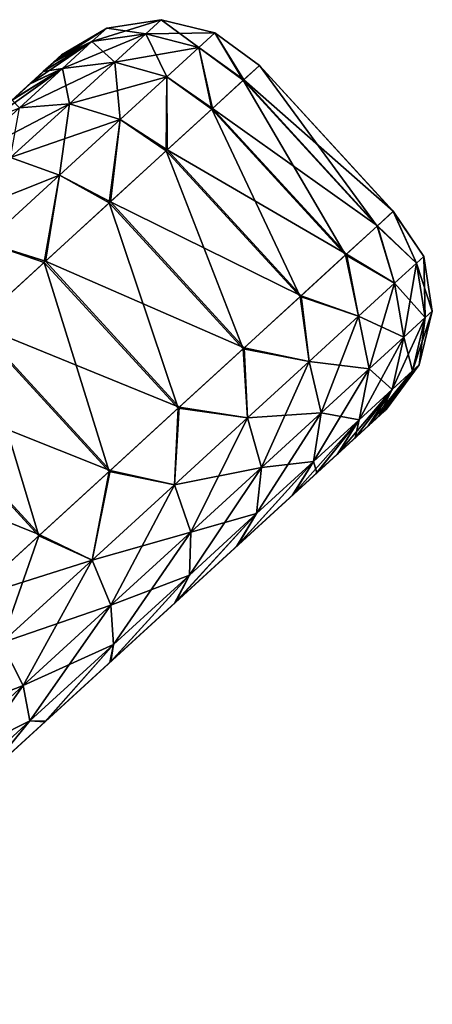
# Model space of a CAD drawing. Header units: millimetres. Extents: x -35.2 to 15.9, y -21 to 21.
# Tile 57 of 57: x 14.4 to 15.9, y 13.9 to 17.4. Entities that reach past the tile are written whole.
import ezdxf

# ---------------------------------------------------------------- set-up
doc = ezdxf.new("R2010")
doc.units = ezdxf.units.MM
doc.header["$LTSCALE"] = 65.185185
for name, color, linetype in [('161', 7, 'CONTINUOUS'), ('35', 7, 'CONTINUOUS'), ('6', 7, 'CONTINUOUS'), ('7', 7, 'CONTINUOUS'), ('78', 7, 'CONTINUOUS')]:
    doc.layers.add(name, color=color, linetype=linetype)

msp = doc.modelspace()

# ---------------------------------------------------------------- linework, layer by layer
at = {"layer": '161', "linetype": 'Continuous'}
for points in [[(15.6989, 16.6693, -4.2766), (15.7558, 16.7215, -3.7646), (15.8383, 16.538, -3.9927), (15.6989, 16.6693, -4.2766)], [(15.7564, 16.722, -3.2456), (15.7005, 16.6708, -2.7333), (15.8383, 16.538, -3.0073), (15.7564, 16.722, -3.2456)], [(15.7558, 16.7215, -3.7646), (15.7564, 16.722, -3.2456), (15.8643, 16.5618, -3.5), (15.7558, 16.7215, -3.7646)], [(15.8383, 16.538, -3.9927), (15.7558, 16.7215, -3.7646), (15.8643, 16.5618, -3.5), (15.8383, 16.538, -3.9927)], [(15.8643, 16.5618, -3.5), (15.7564, 16.722, -3.2456), (15.8383, 16.538, -3.0073), (15.8643, 16.5618, -3.5)], [(15.5878, 16.5675, -4.7685), (15.6989, 16.6693, -4.2766), (15.7609, 16.4671, -4.4754), (15.5878, 16.5675, -4.7685)], [(15.7005, 16.6708, -2.7333), (15.5904, 16.5699, -2.2408), (15.7609, 16.4671, -2.5246), (15.7005, 16.6708, -2.7333)], [(15.7609, 16.4671, -4.4754), (15.6989, 16.6693, -4.2766), (15.8383, 16.538, -3.9927), (15.7609, 16.4671, -4.4754)], [(15.8383, 16.538, -3.0073), (15.7005, 16.6708, -2.7333), (15.7609, 16.4671, -2.5246), (15.8383, 16.538, -3.0073)], [(15.427, 16.4201, -5.2275), (15.5878, 16.5675, -4.7685), (15.6336, 16.3505, -4.9382), (15.427, 16.4201, -5.2275)], [(15.5904, 16.5699, -2.2408), (15.4304, 16.4233, -1.7808), (15.6336, 16.3505, -2.0618), (15.5904, 16.5699, -2.2408)], [(15.6336, 16.3505, -4.9382), (15.5878, 16.5675, -4.7685), (15.7609, 16.4671, -4.4754), (15.6336, 16.3505, -4.9382)], [(15.7609, 16.4671, -2.5246), (15.5904, 16.5699, -2.2408), (15.6336, 16.3505, -2.0618), (15.7609, 16.4671, -2.5246)], [(15.8383, 16.538, -3.9927), (15.8643, 16.5618, -3.5), (15.8689, 16.3458, -3.9773), (15.8383, 16.538, -3.9927)], [(15.8643, 16.5618, -3.5), (15.8383, 16.538, -3.0073), (15.8941, 16.3688, -3.5), (15.8643, 16.5618, -3.5)], [(15.8689, 16.3458, -3.9773), (15.8643, 16.5618, -3.5), (15.8941, 16.3688, -3.5), (15.8689, 16.3458, -3.9773)], [(15.7609, 16.4671, -4.4754), (15.8383, 16.538, -3.9927), (15.7939, 16.277, -4.4448), (15.7609, 16.4671, -4.4754)], [(15.8383, 16.538, -3.0073), (15.7609, 16.4671, -2.5246), (15.8689, 16.3458, -3.0227), (15.8383, 16.538, -3.0073)], [(15.7939, 16.277, -4.4448), (15.8383, 16.538, -3.9927), (15.8689, 16.3458, -3.9773), (15.7939, 16.277, -4.4448)], [(15.8941, 16.3688, -3.5), (15.8383, 16.538, -3.0073), (15.8689, 16.3458, -3.0227), (15.8941, 16.3688, -3.5)], [(15.6336, 16.3505, -4.9382), (15.7609, 16.4671, -4.4754), (15.6706, 16.1641, -4.8932), (15.6336, 16.3505, -4.9382)], [(15.7609, 16.4671, -2.5246), (15.6336, 16.3505, -2.0618), (15.7939, 16.277, -2.5552), (15.7609, 16.4671, -2.5246)], [(15.6706, 16.1641, -4.8932), (15.7609, 16.4671, -4.4754), (15.7939, 16.277, -4.4448), (15.6706, 16.1641, -4.8932)], [(15.8689, 16.3458, -3.0227), (15.7609, 16.4671, -2.5246), (15.7939, 16.277, -2.5552), (15.8689, 16.3458, -3.0227)], [(15.2252, 16.2352, -5.6391), (15.427, 16.4201, -5.2275), (15.4591, 16.1905, -5.3717), (15.2252, 16.2352, -5.6391)], [(15.4304, 16.4233, -1.7808), (15.2292, 16.2389, -1.368), (15.4591, 16.1905, -1.6283), (15.4304, 16.4233, -1.7808)], [(15.4591, 16.1905, -5.3717), (15.427, 16.4201, -5.2275), (15.6336, 16.3505, -4.9382), (15.4591, 16.1905, -5.3717)], [(15.6336, 16.3505, -2.0618), (15.4304, 16.4233, -1.7808), (15.4591, 16.1905, -1.6283), (15.6336, 16.3505, -2.0618)], [(15.4591, 16.1905, -5.3717), (15.6336, 16.3505, -4.9382), (15.5016, 16.0091, -5.3131), (15.4591, 16.1905, -5.3717)], [(15.6336, 16.3505, -2.0618), (15.4591, 16.1905, -1.6283), (15.6706, 16.1641, -2.1068), (15.6336, 16.3505, -2.0618)], [(15.5016, 16.0091, -5.3131), (15.6336, 16.3505, -4.9382), (15.6706, 16.1641, -4.8932), (15.5016, 16.0091, -5.3131)], [(15.7939, 16.277, -2.5552), (15.6336, 16.3505, -2.0618), (15.6706, 16.1641, -2.1068), (15.7939, 16.277, -2.5552)], [(15.7939, 16.277, -4.4448), (15.8689, 16.3458, -3.9773), (15.7524, 16.0918, -4.3991), (15.7939, 16.277, -4.4448)], [(15.7524, 16.0918, -4.3991), (15.8689, 16.3458, -3.9773), (15.8238, 16.1572, -3.9542), (15.7524, 16.0918, -4.3991)], [(15.8689, 16.3458, -3.0227), (15.7939, 16.277, -2.5552), (15.8238, 16.1572, -3.0458), (15.8689, 16.3458, -3.0227)], [(15.8689, 16.3458, -3.9773), (15.8941, 16.3688, -3.5), (15.8238, 16.1572, -3.9542), (15.8689, 16.3458, -3.9773)], [(15.8238, 16.1572, -3.9542), (15.8941, 16.3688, -3.5), (15.8477, 16.1791, -3.5), (15.8238, 16.1572, -3.9542)], [(15.8477, 16.1791, -3.5), (15.8689, 16.3458, -3.0227), (15.8238, 16.1572, -3.0458), (15.8477, 16.1791, -3.5)], [(15.8941, 16.3688, -3.5), (15.8689, 16.3458, -3.0227), (15.8477, 16.1791, -3.5), (15.8941, 16.3688, -3.5)], [(15.6706, 16.1641, -4.8932), (15.7939, 16.277, -4.4448), (15.6351, 15.9843, -4.8257), (15.6706, 16.1641, -4.8932)], [(15.6351, 15.9843, -4.8257), (15.7939, 16.277, -4.4448), (15.7524, 16.0918, -4.3991), (15.6351, 15.9843, -4.8257)], [(15.7939, 16.277, -2.5552), (15.6706, 16.1641, -2.1068), (15.7524, 16.0918, -2.6009), (15.7939, 16.277, -2.5552)], [(15.8238, 16.1572, -3.0458), (15.7939, 16.277, -2.5552), (15.7524, 16.0918, -2.6009), (15.8238, 16.1572, -3.0458)], [(14.9959, 16.0251, -5.9904), (15.2252, 16.2352, -5.6391), (15.2408, 15.9905, -5.7672), (14.9959, 16.0251, -5.9904)], [(15.2292, 16.2389, -1.368), (15.0001, 16.0289, -1.0152), (15.2408, 15.9905, -1.2328), (15.2292, 16.2389, -1.368)], [(15.2408, 15.9905, -5.7672), (15.2252, 16.2352, -5.6391), (15.4591, 16.1905, -5.3717), (15.2408, 15.9905, -5.7672)], [(15.4591, 16.1905, -1.6283), (15.2292, 16.2389, -1.368), (15.2408, 15.9905, -1.2328), (15.4591, 16.1905, -1.6283)], [(15.2408, 15.9905, -5.7672), (15.4591, 16.1905, -5.3717), (15.2902, 15.8154, -5.6962), (15.2408, 15.9905, -5.7672)], [(15.4591, 16.1905, -1.6283), (15.2408, 15.9905, -1.2328), (15.5016, 16.0091, -1.6869), (15.4591, 16.1905, -1.6283)], [(15.2902, 15.8154, -5.6962), (15.4591, 16.1905, -5.3717), (15.5016, 16.0091, -5.3131), (15.2902, 15.8154, -5.6962)], [(15.6706, 16.1641, -2.1068), (15.4591, 16.1905, -1.6283), (15.5016, 16.0091, -1.6869), (15.6706, 16.1641, -2.1068)], [(15.5016, 16.0091, -5.3131), (15.6706, 16.1641, -4.8932), (15.4742, 15.8369, -5.2254), (15.5016, 16.0091, -5.3131)], [(15.4742, 15.8369, -5.2254), (15.6706, 16.1641, -4.8932), (15.6351, 15.9843, -4.8257), (15.4742, 15.8369, -5.2254)], [(15.6706, 16.1641, -2.1068), (15.5016, 16.0091, -1.6869), (15.6351, 15.9843, -2.1743), (15.6706, 16.1641, -2.1068)], [(15.7524, 16.0918, -2.6009), (15.6706, 16.1641, -2.1068), (15.6351, 15.9843, -2.1743), (15.7524, 16.0918, -2.6009)], [(15.7322, 16.0216, -3.5043), (15.7249, 16.015, -3.7449), (15.8477, 16.1791, -3.5), (15.7322, 16.0216, -3.5043)], [(15.7249, 16.015, -3.7449), (15.8238, 16.1572, -3.9542), (15.8477, 16.1791, -3.5), (15.7249, 16.015, -3.7449)], [(15.7254, 16.0155, -3.2637), (15.7322, 16.0216, -3.5043), (15.8477, 16.1791, -3.5), (15.7254, 16.0155, -3.2637)], [(15.7254, 16.0155, -3.2637), (15.8477, 16.1791, -3.5), (15.8238, 16.1572, -3.0458), (15.7254, 16.0155, -3.2637)], [(15.7035, 15.9954, -3.9823), (15.6679, 15.9628, -4.2178), (15.8238, 16.1572, -3.9542), (15.7035, 15.9954, -3.9823)], [(15.6679, 15.9628, -4.2178), (15.7524, 16.0918, -4.3991), (15.8238, 16.1572, -3.9542), (15.6679, 15.9628, -4.2178)], [(15.7249, 16.015, -3.7449), (15.7035, 15.9954, -3.9823), (15.8238, 16.1572, -3.9542), (15.7249, 16.015, -3.7449)], [(15.7045, 15.9963, -3.0262), (15.7254, 16.0155, -3.2637), (15.8238, 16.1572, -3.0458), (15.7045, 15.9963, -3.0262)], [(15.7045, 15.9963, -3.0262), (15.8238, 16.1572, -3.0458), (15.7524, 16.0918, -2.6009), (15.7045, 15.9963, -3.0262)], [(15.6194, 15.9183, -4.4466), (15.5574, 15.8615, -4.6686), (15.7524, 16.0918, -4.3991), (15.6194, 15.9183, -4.4466)], [(15.5574, 15.8615, -4.6686), (15.6351, 15.9843, -4.8257), (15.7524, 16.0918, -4.3991), (15.5574, 15.8615, -4.6686)], [(15.6679, 15.9628, -4.2178), (15.6194, 15.9183, -4.4466), (15.7524, 16.0918, -4.3991), (15.6679, 15.9628, -4.2178)], [(15.6213, 15.9201, -2.5615), (15.6694, 15.9641, -2.7906), (15.7524, 16.0918, -2.6009), (15.6213, 15.9201, -2.5615)], [(15.6213, 15.9201, -2.5615), (15.7524, 16.0918, -2.6009), (15.6351, 15.9843, -2.1743), (15.6213, 15.9201, -2.5615)], [(15.6694, 15.9641, -2.7906), (15.7045, 15.9963, -3.0262), (15.7524, 16.0918, -2.6009), (15.6694, 15.9641, -2.7906)], [(14.7516, 15.8013, -6.2788), (14.9959, 16.0251, -5.9904), (14.9833, 15.7546, -6.1165), (14.7516, 15.8013, -6.2788)], [(15.0001, 16.0289, -1.0152), (14.7555, 15.8049, -0.7253), (14.9833, 15.7546, -0.8835), (15.0001, 16.0289, -1.0152)], [(15.2408, 15.9905, -1.2328), (15.0001, 16.0289, -1.0152), (14.9833, 15.7546, -0.8835), (15.2408, 15.9905, -1.2328)], [(14.9833, 15.7546, -6.1165), (14.9959, 16.0251, -5.9904), (15.2408, 15.9905, -5.7672), (14.9833, 15.7546, -6.1165)], [(14.9833, 15.7546, -6.1165), (15.2408, 15.9905, -5.7672), (15.0407, 15.5868, -6.0346), (14.9833, 15.7546, -6.1165)], [(15.2408, 15.9905, -1.2328), (14.9833, 15.7546, -0.8835), (15.2902, 15.8154, -1.3038), (15.2408, 15.9905, -1.2328)], [(15.0407, 15.5868, -6.0346), (15.2408, 15.9905, -5.7672), (15.2902, 15.8154, -5.6962), (15.0407, 15.5868, -6.0346)], [(15.5016, 16.0091, -1.6869), (15.2408, 15.9905, -1.2328), (15.2902, 15.8154, -1.3038), (15.5016, 16.0091, -1.6869)], [(15.2902, 15.8154, -5.6962), (15.5016, 16.0091, -5.3131), (15.273, 15.6525, -5.5899), (15.2902, 15.8154, -5.6962)], [(15.273, 15.6525, -5.5899), (15.5016, 16.0091, -5.3131), (15.4742, 15.8369, -5.2254), (15.273, 15.6525, -5.5899)], [(15.5016, 16.0091, -1.6869), (15.2902, 15.8154, -1.3038), (15.4742, 15.8369, -1.7746), (15.5016, 16.0091, -1.6869)], [(15.6351, 15.9843, -2.1743), (15.5016, 16.0091, -1.6869), (15.4742, 15.8369, -1.7746), (15.6351, 15.9843, -2.1743)], [(15.4831, 15.7934, -4.8826), (15.3991, 15.7165, -5.0837), (15.6351, 15.9843, -4.8257), (15.4831, 15.7934, -4.8826)], [(15.3991, 15.7165, -5.0837), (15.4742, 15.8369, -5.2254), (15.6351, 15.9843, -4.8257), (15.3991, 15.7165, -5.0837)], [(15.4859, 15.796, -2.1247), (15.6351, 15.9843, -2.1743), (15.4742, 15.8369, -1.7746), (15.4859, 15.796, -2.1247)], [(15.5574, 15.8615, -4.6686), (15.4831, 15.7934, -4.8826), (15.6351, 15.9843, -4.8257), (15.5574, 15.8615, -4.6686)], [(15.4859, 15.796, -2.1247), (15.5598, 15.8637, -2.3391), (15.6351, 15.9843, -2.1743), (15.4859, 15.796, -2.1247)], [(15.5598, 15.8637, -2.3391), (15.6213, 15.9201, -2.5615), (15.6351, 15.9843, -2.1743), (15.5598, 15.8637, -2.3391)], [(15.3991, 15.7165, -5.0837), (15.2019, 15.5357, -5.4486), (15.4742, 15.8369, -5.2254), (15.3991, 15.7165, -5.0837)], [(15.2019, 15.5357, -5.4486), (15.273, 15.6525, -5.5899), (15.4742, 15.8369, -5.2254), (15.2019, 15.5357, -5.4486)], [(15.2054, 15.5389, -1.5569), (15.4022, 15.7193, -1.9231), (15.4742, 15.8369, -1.7746), (15.2054, 15.5389, -1.5569)], [(15.2054, 15.5389, -1.5569), (15.4742, 15.8369, -1.7746), (15.273, 15.6525, -1.4101), (15.2054, 15.5389, -1.5569)], [(15.4742, 15.8369, -1.7746), (15.2902, 15.8154, -1.3038), (15.273, 15.6525, -1.4101), (15.4742, 15.8369, -1.7746)], [(15.4022, 15.7193, -1.9231), (15.4859, 15.796, -2.1247), (15.4742, 15.8369, -1.7746), (15.4022, 15.7193, -1.9231)], [(14.5032, 15.5737, -6.507), (14.7516, 15.8013, -6.2788), (14.6917, 15.4874, -6.4125), (14.5032, 15.5737, -6.507)], [(14.7555, 15.8049, -0.7253), (14.5067, 15.5769, -0.4958), (14.6917, 15.4874, -0.5875), (14.7555, 15.8049, -0.7253)], [(14.9833, 15.7546, -0.8835), (14.7555, 15.8049, -0.7253), (14.6917, 15.4874, -0.5875), (14.9833, 15.7546, -0.8835)], [(14.6917, 15.4874, -6.4125), (14.7516, 15.8013, -6.2788), (14.9833, 15.7546, -6.1165), (14.6917, 15.4874, -6.4125)], [(15.2902, 15.8154, -1.3038), (14.9833, 15.7546, -0.8835), (15.0407, 15.5868, -0.9654), (15.2902, 15.8154, -1.3038)], [(15.0407, 15.5868, -6.0346), (15.2902, 15.8154, -5.6962), (15.0356, 15.435, -5.9119), (15.0407, 15.5868, -6.0346)], [(15.0356, 15.435, -5.9119), (15.2902, 15.8154, -5.6962), (15.273, 15.6525, -5.5899), (15.0356, 15.435, -5.9119)], [(15.2902, 15.8154, -1.3038), (15.0407, 15.5868, -0.9654), (15.273, 15.6525, -1.4101), (15.2902, 15.8154, -1.3038)], [(14.6917, 15.4874, -6.4125), (14.9833, 15.7546, -6.1165), (14.7583, 15.328, -6.3213), (14.6917, 15.4874, -6.4125)], [(14.9833, 15.7546, -0.8835), (14.6917, 15.4874, -0.5875), (15.0407, 15.5868, -0.9654), (14.9833, 15.7546, -0.8835)], [(14.7583, 15.328, -6.3213), (14.9833, 15.7546, -6.1165), (15.0407, 15.5868, -6.0346), (14.7583, 15.328, -6.3213)], [(15.2019, 15.5357, -5.4486), (14.983, 15.3352, -5.75), (15.273, 15.6525, -5.5899), (15.2019, 15.5357, -5.4486)], [(14.983, 15.3352, -5.75), (15.0356, 15.435, -5.9119), (15.273, 15.6525, -5.5899), (14.983, 15.3352, -5.75)], [(14.9865, 15.3383, -1.2542), (15.2054, 15.5389, -1.5569), (15.273, 15.6525, -1.4101), (14.9865, 15.3383, -1.2542)], [(14.9865, 15.3383, -1.2542), (15.273, 15.6525, -1.4101), (15.0356, 15.435, -1.0881), (14.9865, 15.3383, -1.2542)], [(15.273, 15.6525, -1.4101), (15.0407, 15.5868, -0.9654), (15.0356, 15.435, -1.0881), (15.273, 15.6525, -1.4101)], [(14.2571, 15.3481, -6.6822), (14.5032, 15.5737, -6.507), (14.3721, 15.1945, -6.6492), (14.2571, 15.3481, -6.6822)], [(14.5067, 15.5769, -0.4958), (14.26, 15.3508, -0.3196), (14.6917, 15.4874, -0.5875), (14.5067, 15.5769, -0.4958)], [(14.3721, 15.1945, -6.6492), (14.5032, 15.5737, -6.507), (14.6917, 15.4874, -6.4125), (14.3721, 15.1945, -6.6492)], [(15.0407, 15.5868, -0.9654), (14.6917, 15.4874, -0.5875), (14.7583, 15.328, -0.6787), (15.0407, 15.5868, -0.9654)], [(14.7583, 15.328, -6.3213), (15.0407, 15.5868, -6.0346), (14.7669, 15.1887, -6.1847), (14.7583, 15.328, -6.3213)], [(15.0407, 15.5868, -0.9654), (14.7583, 15.328, -0.6787), (15.0356, 15.435, -1.0881), (15.0407, 15.5868, -0.9654)], [(14.7669, 15.1887, -6.1847), (15.0407, 15.5868, -6.0346), (15.0356, 15.435, -5.9119), (14.7669, 15.1887, -6.1847)], [(14.6917, 15.4874, -0.5875), (14.26, 15.3508, -0.3196), (14.3721, 15.1945, -0.3508), (14.6917, 15.4874, -0.5875)], [(14.3721, 15.1945, -6.6492), (14.6917, 15.4874, -6.4125), (14.4486, 15.0443, -6.5506), (14.3721, 15.1945, -6.6492)], [(14.6917, 15.4874, -0.5875), (14.3721, 15.1945, -0.3508), (14.7583, 15.328, -0.6787), (14.6917, 15.4874, -0.5875)], [(14.4486, 15.0443, -6.5506), (14.6917, 15.4874, -6.4125), (14.7583, 15.328, -6.3213), (14.4486, 15.0443, -6.5506)], [(14.983, 15.3352, -5.75), (14.7546, 15.1259, -5.9898), (15.0356, 15.435, -5.9119), (14.983, 15.3352, -5.75)], [(14.7546, 15.1259, -5.9898), (14.7669, 15.1887, -6.1847), (15.0356, 15.435, -5.9119), (14.7546, 15.1259, -5.9898)], [(14.7578, 15.1288, -1.0131), (14.9865, 15.3383, -1.2542), (15.0356, 15.435, -1.0881), (14.7578, 15.1288, -1.0131)], [(14.7578, 15.1288, -1.0131), (15.0356, 15.435, -1.0881), (14.7669, 15.1887, -0.8153), (14.7578, 15.1288, -1.0131)], [(15.0356, 15.435, -1.0881), (14.7583, 15.328, -0.6787), (14.7669, 15.1887, -0.8153), (15.0356, 15.435, -1.0881)], [(14.7583, 15.328, -0.6787), (14.3721, 15.1945, -0.3508), (14.4486, 15.0443, -0.4494), (14.7583, 15.328, -0.6787)], [(14.4486, 15.0443, -6.5506), (14.7583, 15.328, -6.3213), (14.4722, 14.9187, -6.4029), (14.4486, 15.0443, -6.5506)], [(14.7583, 15.328, -0.6787), (14.4486, 15.0443, -0.4494), (14.7669, 15.1887, -0.8153), (14.7583, 15.328, -0.6787)], [(14.4722, 14.9187, -6.4029), (14.7583, 15.328, -6.3213), (14.7669, 15.1887, -6.1847), (14.4722, 14.9187, -6.4029)], [(14.3721, 15.1945, -0.3508), (14.0309, 14.8818, -0.1781), (14.4486, 15.0443, -0.4494), (14.3721, 15.1945, -0.3508)], [(14.1181, 14.7414, -6.7178), (14.3721, 15.1945, -6.6492), (14.4486, 15.0443, -6.5506), (14.1181, 14.7414, -6.7178)], [(14.7669, 15.1887, -0.8153), (14.4486, 15.0443, -0.4494), (14.4722, 14.9187, -0.5971), (14.7669, 15.1887, -0.8153)], [(14.5279, 14.9182, -0.8288), (14.7669, 15.1887, -0.8153), (14.4722, 14.9187, -0.5971), (14.5279, 14.9182, -0.8288)], [(14.5252, 14.9157, -6.1731), (14.4722, 14.9187, -6.4029), (14.7669, 15.1887, -6.1847), (14.5252, 14.9157, -6.1731)], [(14.7546, 15.1259, -5.9898), (14.5252, 14.9157, -6.1731), (14.7669, 15.1887, -6.1847), (14.7546, 15.1259, -5.9898)], [(14.5279, 14.9182, -0.8288), (14.7578, 15.1288, -1.0131), (14.7669, 15.1887, -0.8153), (14.5279, 14.9182, -0.8288)], [(14.4486, 15.0443, -0.4494), (14.0309, 14.8818, -0.1781), (14.1181, 14.7414, -0.2822), (14.4486, 15.0443, -0.4494)], [(14.1181, 14.7414, -6.7178), (14.4486, 15.0443, -6.5506), (14.1577, 14.6305, -6.5621), (14.1181, 14.7414, -6.7178)], [(14.4486, 15.0443, -0.4494), (14.1181, 14.7414, -0.2822), (14.4722, 14.9187, -0.5971), (14.4486, 15.0443, -0.4494)], [(14.1577, 14.6305, -6.5621), (14.4486, 15.0443, -6.5506), (14.4722, 14.9187, -6.4029), (14.1577, 14.6305, -6.5621)], [(14.4722, 14.9187, -0.5971), (14.1181, 14.7414, -0.2822), (14.1577, 14.6305, -0.4379), (14.4722, 14.9187, -0.5971)], [(14.3032, 14.7122, -0.6942), (14.4722, 14.9187, -0.5971), (14.1577, 14.6305, -0.4379), (14.3032, 14.7122, -0.6942)], [(14.301, 14.7102, -6.3069), (14.1577, 14.6305, -6.5621), (14.4722, 14.9187, -6.4029), (14.301, 14.7102, -6.3069)], [(14.5252, 14.9157, -6.1731), (14.301, 14.7102, -6.3069), (14.4722, 14.9187, -6.4029), (14.5252, 14.9157, -6.1731)], [(14.3032, 14.7122, -0.6942), (14.5279, 14.9182, -0.8288), (14.4722, 14.9187, -0.5971), (14.3032, 14.7122, -0.6942)]]:
    msp.add_3dface(points, dxfattribs=at)
at = {"layer": '35', "linetype": 'Continuous'}
for points in [[(15.226, 17.1854, -4.2766), (15.2829, 17.2376, -3.7646), (15.6989, 16.6693, -4.2766), (15.226, 17.1854, -4.2766)], [(15.2835, 17.2381, -3.2456), (15.2276, 17.1869, -2.7333), (15.7564, 16.722, -3.2456), (15.2835, 17.2381, -3.2456)], [(15.2829, 17.2376, -3.7646), (15.2835, 17.2381, -3.2456), (15.7558, 16.7215, -3.7646), (15.2829, 17.2376, -3.7646)], [(15.6989, 16.6693, -4.2766), (15.2829, 17.2376, -3.7646), (15.7558, 16.7215, -3.7646), (15.6989, 16.6693, -4.2766)], [(15.7558, 16.7215, -3.7646), (15.2835, 17.2381, -3.2456), (15.7564, 16.722, -3.2456), (15.7558, 16.7215, -3.7646)], [(15.1149, 17.0836, -4.7685), (15.226, 17.1854, -4.2766), (15.5878, 16.5675, -4.7685), (15.1149, 17.0836, -4.7685)], [(15.2276, 17.1869, -2.7333), (15.1175, 17.086, -2.2408), (15.7005, 16.6708, -2.7333), (15.2276, 17.1869, -2.7333)], [(15.5878, 16.5675, -4.7685), (15.226, 17.1854, -4.2766), (15.6989, 16.6693, -4.2766), (15.5878, 16.5675, -4.7685)], [(15.7564, 16.722, -3.2456), (15.2276, 17.1869, -2.7333), (15.7005, 16.6708, -2.7333), (15.7564, 16.722, -3.2456)], [(14.954, 16.9362, -5.2275), (15.1149, 17.0836, -4.7685), (15.427, 16.4201, -5.2275), (14.954, 16.9362, -5.2275)], [(15.1175, 17.086, -2.2408), (14.9575, 16.9394, -1.7808), (15.5904, 16.5699, -2.2408), (15.1175, 17.086, -2.2408)], [(15.427, 16.4201, -5.2275), (15.1149, 17.0836, -4.7685), (15.5878, 16.5675, -4.7685), (15.427, 16.4201, -5.2275)], [(15.7005, 16.6708, -2.7333), (15.1175, 17.086, -2.2408), (15.5904, 16.5699, -2.2408), (15.7005, 16.6708, -2.7333)], [(14.7523, 16.7513, -5.6391), (14.954, 16.9362, -5.2275), (15.2252, 16.2352, -5.6391), (14.7523, 16.7513, -5.6391)], [(14.9575, 16.9394, -1.7808), (14.7563, 16.755, -1.368), (15.4304, 16.4233, -1.7808), (14.9575, 16.9394, -1.7808)], [(15.2252, 16.2352, -5.6391), (14.954, 16.9362, -5.2275), (15.427, 16.4201, -5.2275), (15.2252, 16.2352, -5.6391)], [(15.5904, 16.5699, -2.2408), (14.9575, 16.9394, -1.7808), (15.4304, 16.4233, -1.7808), (15.5904, 16.5699, -2.2408)], [(14.523, 16.5412, -5.9904), (14.7523, 16.7513, -5.6391), (14.9959, 16.0251, -5.9904), (14.523, 16.5412, -5.9904)], [(14.7563, 16.755, -1.368), (14.5271, 16.545, -1.0152), (15.2292, 16.2389, -1.368), (14.7563, 16.755, -1.368)], [(14.9959, 16.0251, -5.9904), (14.7523, 16.7513, -5.6391), (15.2252, 16.2352, -5.6391), (14.9959, 16.0251, -5.9904)], [(15.4304, 16.4233, -1.7808), (14.7563, 16.755, -1.368), (15.2292, 16.2389, -1.368), (15.4304, 16.4233, -1.7808)], [(14.2787, 16.3174, -6.2788), (14.523, 16.5412, -5.9904), (14.7516, 15.8013, -6.2788), (14.2787, 16.3174, -6.2788)], [(14.5271, 16.545, -1.0152), (14.2826, 16.321, -0.7253), (15.0001, 16.0289, -1.0152), (14.5271, 16.545, -1.0152)], [(14.7516, 15.8013, -6.2788), (14.523, 16.5412, -5.9904), (14.9959, 16.0251, -5.9904), (14.7516, 15.8013, -6.2788)], [(15.2292, 16.2389, -1.368), (14.5271, 16.545, -1.0152), (15.0001, 16.0289, -1.0152), (15.2292, 16.2389, -1.368)], [(14.0303, 16.0898, -6.507), (14.2787, 16.3174, -6.2788), (14.5032, 15.5737, -6.507), (14.0303, 16.0898, -6.507)], [(14.2826, 16.321, -0.7253), (14.0338, 16.093, -0.4958), (14.7555, 15.8049, -0.7253), (14.2826, 16.321, -0.7253)], [(14.5032, 15.5737, -6.507), (14.2787, 16.3174, -6.2788), (14.7516, 15.8013, -6.2788), (14.5032, 15.5737, -6.507)], [(15.0001, 16.0289, -1.0152), (14.2826, 16.321, -0.7253), (14.7555, 15.8049, -0.7253), (15.0001, 16.0289, -1.0152)], [(14.0338, 16.093, -0.4958), (13.7871, 15.8669, -0.3196), (14.5067, 15.5769, -0.4958), (14.0338, 16.093, -0.4958)], [(14.2571, 15.3481, -6.6822), (14.0303, 16.0898, -6.507), (14.5032, 15.5737, -6.507), (14.2571, 15.3481, -6.6822)], [(14.7555, 15.8049, -0.7253), (14.0338, 16.093, -0.4958), (14.5067, 15.5769, -0.4958), (14.7555, 15.8049, -0.7253)], [(14.5067, 15.5769, -0.4958), (13.7871, 15.8669, -0.3196), (14.26, 15.3508, -0.3196), (14.5067, 15.5769, -0.4958)]]:
    msp.add_3dface(points, dxfattribs=at)
at = {"layer": '6', "linetype": 'Continuous'}
for points in [[(11.5758, 14.5188, -3.8047), (11.5992, 14.5402, -3.7413), (14.5764, 17.2684, -3.7449), (11.5758, 14.5188, -3.8047)], [(14.555, 17.2487, -3.9823), (11.5758, 14.5188, -3.8047), (14.5764, 17.2684, -3.7449), (14.555, 17.2487, -3.9823)], [(11.5993, 14.5403, -3.0591), (11.5758, 14.5188, -2.9953), (14.556, 17.2497, -3.0262), (11.5993, 14.5403, -3.0591)], [(14.556, 17.2497, -3.0262), (11.5758, 14.5188, -2.9953), (14.5209, 17.2175, -2.7906), (14.556, 17.2497, -3.0262)], [(14.5194, 17.2161, -4.2178), (11.5758, 14.5188, -3.8047), (14.555, 17.2487, -3.9823), (14.5194, 17.2161, -4.2178)], [(11.5992, 14.5402, -3.7413), (11.6141, 14.5539, -3.682), (14.5764, 17.2684, -3.7449), (11.5992, 14.5402, -3.7413)], [(11.6141, 14.5539, -3.118), (11.5993, 14.5403, -3.0591), (14.5769, 17.2688, -3.2637), (11.6141, 14.5539, -3.118)], [(14.5769, 17.2688, -3.2637), (11.5993, 14.5403, -3.0591), (14.556, 17.2497, -3.0262), (14.5769, 17.2688, -3.2637)], [(11.6272, 14.5659, -3.25), (11.6141, 14.5539, -3.118), (14.5769, 17.2688, -3.2637), (11.6272, 14.5659, -3.25)], [(11.6141, 14.5539, -3.682), (11.6272, 14.5659, -3.55), (14.5764, 17.2684, -3.7449), (11.6141, 14.5539, -3.682)], [(11.6272, 14.5659, -3.55), (11.6272, 14.5659, -3.25), (14.5837, 17.275, -3.5043), (11.6272, 14.5659, -3.55)], [(14.5837, 17.275, -3.5043), (11.6272, 14.5659, -3.25), (14.5769, 17.2688, -3.2637), (14.5837, 17.275, -3.5043)], [(14.5764, 17.2684, -3.7449), (11.6272, 14.5659, -3.55), (14.5837, 17.275, -3.5043), (14.5764, 17.2684, -3.7449)], [(11.5758, 14.5188, -2.9953), (11.5758, 14.5188, -0.5), (14.5209, 17.2175, -2.7906), (11.5758, 14.5188, -2.9953)], [(14.5209, 17.2175, -2.7906), (11.5758, 14.5188, -0.5), (14.4728, 17.1735, -2.5615), (14.5209, 17.2175, -2.7906)], [(14.4709, 17.1716, -4.4466), (11.5758, 14.5188, -3.8047), (14.5194, 17.2161, -4.2178), (14.4709, 17.1716, -4.4466)], [(14.4728, 17.1735, -2.5615), (11.5758, 14.5188, -0.5), (14.4113, 17.117, -2.3391), (14.4728, 17.1735, -2.5615)], [(14.4089, 17.1148, -4.6686), (11.5758, 14.5188, -3.8047), (14.4709, 17.1716, -4.4466), (14.4089, 17.1148, -4.6686)]]:
    msp.add_3dface(points, dxfattribs=at)
at = {"layer": '7', "linetype": 'Continuous'}
for points in [[(15.7254, 16.0155, -3.2637), (11.63, 12.2627, -6.5), (15.7322, 16.0216, -3.5043), (15.7254, 16.0155, -3.2637)], [(15.7322, 16.0216, -3.5043), (11.63, 12.2627, -6.5), (15.7249, 16.015, -3.7449), (15.7322, 16.0216, -3.5043)], [(15.7045, 15.9963, -3.0262), (11.63, 12.2627, -6.5), (15.7254, 16.0155, -3.2637), (15.7045, 15.9963, -3.0262)], [(15.7249, 16.015, -3.7449), (11.63, 12.2627, -6.5), (15.7035, 15.9954, -3.9823), (15.7249, 16.015, -3.7449)], [(15.6694, 15.9641, -2.7906), (11.63, 12.2627, -6.5), (15.7045, 15.9963, -3.0262), (15.6694, 15.9641, -2.7906)], [(15.7035, 15.9954, -3.9823), (11.63, 12.2627, -6.5), (15.6679, 15.9628, -4.2178), (15.7035, 15.9954, -3.9823)], [(15.6213, 15.9201, -2.5615), (11.63, 12.2627, -6.5), (15.6694, 15.9641, -2.7906), (15.6213, 15.9201, -2.5615)], [(15.6679, 15.9628, -4.2178), (11.63, 12.2627, -6.5), (15.6194, 15.9183, -4.4466), (15.6679, 15.9628, -4.2178)], [(15.5598, 15.8637, -2.3391), (11.63, 12.2627, -6.5), (15.6213, 15.9201, -2.5615), (15.5598, 15.8637, -2.3391)], [(15.6194, 15.9183, -4.4466), (11.63, 12.2627, -6.5), (15.5574, 15.8615, -4.6686), (15.6194, 15.9183, -4.4466)], [(15.4859, 15.796, -2.1247), (11.63, 12.2627, -6.5), (15.5598, 15.8637, -2.3391), (15.4859, 15.796, -2.1247)], [(15.5574, 15.8615, -4.6686), (11.63, 12.2627, -6.5), (15.4831, 15.7934, -4.8826), (15.5574, 15.8615, -4.6686)], [(15.4022, 15.7193, -1.9231), (11.63, 12.2627, -6.5), (15.4859, 15.796, -2.1247), (15.4022, 15.7193, -1.9231)], [(15.4831, 15.7934, -4.8826), (11.63, 12.2627, -6.5), (15.3991, 15.7165, -5.0837), (15.4831, 15.7934, -4.8826)], [(15.2054, 15.5389, -1.5569), (11.63, 12.2627, -6.5), (15.4022, 15.7193, -1.9231), (15.2054, 15.5389, -1.5569)], [(15.3991, 15.7165, -5.0837), (11.63, 12.2627, -6.5), (15.2019, 15.5357, -5.4486), (15.3991, 15.7165, -5.0837)], [(14.9865, 15.3383, -1.2542), (11.63, 12.2627, -6.5), (15.2054, 15.5389, -1.5569), (14.9865, 15.3383, -1.2542)], [(15.2019, 15.5357, -5.4486), (11.63, 12.2627, -6.5), (14.983, 15.3352, -5.75), (15.2019, 15.5357, -5.4486)], [(14.7578, 15.1288, -1.0131), (11.63, 12.2627, -6.5), (14.9865, 15.3383, -1.2542), (14.7578, 15.1288, -1.0131)], [(14.983, 15.3352, -5.75), (11.63, 12.2627, -6.5), (14.7546, 15.1259, -5.9898), (14.983, 15.3352, -5.75)], [(14.5279, 14.9182, -0.8288), (11.63, 12.2627, -6.5), (14.7578, 15.1288, -1.0131), (14.5279, 14.9182, -0.8288)], [(14.7546, 15.1259, -5.9898), (11.63, 12.2627, -6.5), (14.5252, 14.9157, -6.1731), (14.7546, 15.1259, -5.9898)], [(14.3032, 14.7122, -0.6942), (11.63, 12.2627, -6.5), (14.5279, 14.9182, -0.8288), (14.3032, 14.7122, -0.6942)], [(14.5252, 14.9157, -6.1731), (11.63, 12.2627, -6.5), (14.301, 14.7102, -6.3069), (14.5252, 14.9157, -6.1731)]]:
    msp.add_3dface(points, dxfattribs=at)
at = {"layer": '78', "linetype": 'Continuous'}
for points in [[(14.8813, 17.3493, -2.7538), (14.9363, 17.3997, -3.2494), (14.6913, 17.3222, -2.7899), (14.8813, 17.3493, -2.7538)], [(14.6913, 17.3222, -2.7899), (14.9363, 17.3997, -3.2494), (14.7437, 17.3702, -3.2615), (14.6913, 17.3222, -2.7899)], [(14.9363, 17.3997, -3.2494), (14.9363, 17.3997, -3.7506), (14.7437, 17.3702, -3.2615), (14.9363, 17.3997, -3.2494)], [(14.9363, 17.3997, -3.7506), (14.8813, 17.3493, -4.2462), (14.7437, 17.3702, -3.7385), (14.9363, 17.3997, -3.7506)], [(14.7437, 17.3702, -3.2615), (14.9363, 17.3997, -3.7506), (14.7437, 17.3702, -3.7385), (14.7437, 17.3702, -3.2615)], [(14.8813, 17.3493, -2.7538), (15.1258, 17.3531, -3.2413), (14.9363, 17.3997, -3.2494), (14.8813, 17.3493, -2.7538)], [(14.9363, 17.3997, -3.7506), (15.069, 17.301, -4.2704), (14.8813, 17.3493, -4.2462), (14.9363, 17.3997, -3.7506)], [(15.1258, 17.3531, -3.2413), (15.1258, 17.3531, -3.7587), (14.9363, 17.3997, -3.2494), (15.1258, 17.3531, -3.2413)], [(15.1258, 17.3531, -3.7587), (15.069, 17.301, -4.2704), (14.9363, 17.3997, -3.7506), (15.1258, 17.3531, -3.7587)], [(14.9363, 17.3997, -3.2494), (15.1258, 17.3531, -3.7587), (14.9363, 17.3997, -3.7506), (14.9363, 17.3997, -3.2494)], [(14.5769, 17.2688, -3.2637), (14.556, 17.2497, -3.0262), (14.7437, 17.3702, -3.2615), (14.5769, 17.2688, -3.2637)], [(14.556, 17.2497, -3.0262), (14.6913, 17.3222, -2.7899), (14.7437, 17.3702, -3.2615), (14.556, 17.2497, -3.0262)], [(14.5764, 17.2684, -3.7449), (14.5837, 17.275, -3.5043), (14.7437, 17.3702, -3.7385), (14.5764, 17.2684, -3.7449)], [(14.5764, 17.2684, -3.7449), (14.7437, 17.3702, -3.7385), (14.6913, 17.3222, -4.2101), (14.5764, 17.2684, -3.7449)], [(14.5837, 17.275, -3.5043), (14.5769, 17.2688, -3.2637), (14.7437, 17.3702, -3.2615), (14.5837, 17.275, -3.5043)], [(14.5837, 17.275, -3.5043), (14.7437, 17.3702, -3.2615), (14.7437, 17.3702, -3.7385), (14.5837, 17.275, -3.5043)], [(14.7724, 17.2495, -2.2749), (14.8813, 17.3493, -2.7538), (14.5876, 17.2272, -2.3342), (14.7724, 17.2495, -2.2749)], [(14.5876, 17.2272, -2.3342), (14.8813, 17.3493, -2.7538), (14.6913, 17.3222, -2.7899), (14.5876, 17.2272, -2.3342)], [(14.7437, 17.3702, -3.7385), (14.8813, 17.3493, -4.2462), (14.6913, 17.3222, -4.2101), (14.7437, 17.3702, -3.7385)], [(14.8813, 17.3493, -4.2462), (14.7724, 17.2495, -4.7251), (14.6913, 17.3222, -4.2101), (14.8813, 17.3493, -4.2462)], [(14.7724, 17.2495, -2.2749), (15.069, 17.301, -2.7296), (14.8813, 17.3493, -2.7538), (14.7724, 17.2495, -2.2749)], [(14.8813, 17.3493, -4.2462), (14.9565, 17.198, -4.7648), (14.7724, 17.2495, -4.7251), (14.8813, 17.3493, -4.2462)], [(15.069, 17.301, -2.7296), (15.1258, 17.3531, -3.2413), (14.8813, 17.3493, -2.7538), (15.069, 17.301, -2.7296)], [(15.069, 17.301, -4.2704), (14.9565, 17.198, -4.7648), (14.8813, 17.3493, -4.2462), (15.069, 17.301, -4.2704)], [(15.069, 17.301, -2.7296), (15.2276, 17.1869, -2.7333), (15.1258, 17.3531, -3.2413), (15.069, 17.301, -2.7296)], [(15.1258, 17.3531, -3.7587), (15.226, 17.1854, -4.2766), (15.069, 17.301, -4.2704), (15.1258, 17.3531, -3.7587)], [(15.2276, 17.1869, -2.7333), (15.2835, 17.2381, -3.2456), (15.1258, 17.3531, -3.2413), (15.2276, 17.1869, -2.7333)], [(15.2835, 17.2381, -3.2456), (15.2829, 17.2376, -3.7646), (15.1258, 17.3531, -3.7587), (15.2835, 17.2381, -3.2456)], [(15.1258, 17.3531, -3.2413), (15.2835, 17.2381, -3.2456), (15.1258, 17.3531, -3.7587), (15.1258, 17.3531, -3.2413)], [(15.2829, 17.2376, -3.7646), (15.226, 17.1854, -4.2766), (15.1258, 17.3531, -3.7587), (15.2829, 17.2376, -3.7646)], [(14.5209, 17.2175, -2.7906), (14.4728, 17.1735, -2.5615), (14.6913, 17.3222, -2.7899), (14.5209, 17.2175, -2.7906)], [(14.4728, 17.1735, -2.5615), (14.5876, 17.2272, -2.3342), (14.6913, 17.3222, -2.7899), (14.4728, 17.1735, -2.5615)], [(14.5194, 17.2161, -4.2178), (14.555, 17.2487, -3.9823), (14.6913, 17.3222, -4.2101), (14.5194, 17.2161, -4.2178)], [(14.5194, 17.2161, -4.2178), (14.6913, 17.3222, -4.2101), (14.5876, 17.2272, -4.6658), (14.5194, 17.2161, -4.2178)], [(14.556, 17.2497, -3.0262), (14.5209, 17.2175, -2.7906), (14.6913, 17.3222, -2.7899), (14.556, 17.2497, -3.0262)], [(14.555, 17.2487, -3.9823), (14.5764, 17.2684, -3.7449), (14.6913, 17.3222, -4.2101), (14.555, 17.2487, -3.9823)], [(14.6913, 17.3222, -4.2101), (14.7724, 17.2495, -4.7251), (14.5876, 17.2272, -4.6658), (14.6913, 17.3222, -4.2101)], [(14.9565, 17.198, -2.2352), (15.069, 17.301, -2.7296), (14.7724, 17.2495, -2.2749), (14.9565, 17.198, -2.2352)], [(14.9565, 17.198, -2.2352), (15.1175, 17.086, -2.2408), (15.069, 17.301, -2.7296), (14.9565, 17.198, -2.2352)], [(15.069, 17.301, -4.2704), (15.1149, 17.0836, -4.7685), (14.9565, 17.198, -4.7648), (15.069, 17.301, -4.2704)], [(15.1175, 17.086, -2.2408), (15.2276, 17.1869, -2.7333), (15.069, 17.301, -2.7296), (15.1175, 17.086, -2.2408)], [(15.226, 17.1854, -4.2766), (15.1149, 17.0836, -4.7685), (15.069, 17.301, -4.2704), (15.226, 17.1854, -4.2766)], [(14.612, 17.1025, -1.8233), (14.7724, 17.2495, -2.2749), (14.4351, 17.0874, -1.9045), (14.612, 17.1025, -1.8233)], [(14.4351, 17.0874, -1.9045), (14.7724, 17.2495, -2.2749), (14.5876, 17.2272, -2.3342), (14.4351, 17.0874, -1.9045)], [(14.7724, 17.2495, -4.7251), (14.612, 17.1025, -5.1767), (14.5876, 17.2272, -4.6658), (14.7724, 17.2495, -4.7251)], [(14.612, 17.1025, -1.8233), (14.9565, 17.198, -2.2352), (14.7724, 17.2495, -2.2749), (14.612, 17.1025, -1.8233)], [(14.7724, 17.2495, -4.7251), (14.791, 17.0463, -5.231), (14.612, 17.1025, -5.1767), (14.7724, 17.2495, -4.7251)], [(14.9565, 17.198, -4.7648), (14.791, 17.0463, -5.231), (14.7724, 17.2495, -4.7251), (14.9565, 17.198, -4.7648)], [(14.4113, 17.117, -2.3391), (14.3374, 17.0493, -2.1247), (14.5876, 17.2272, -2.3342), (14.4113, 17.117, -2.3391)], [(14.3374, 17.0493, -2.1247), (14.4351, 17.0874, -1.9045), (14.5876, 17.2272, -2.3342), (14.3374, 17.0493, -2.1247)], [(14.4089, 17.1148, -4.6686), (14.4709, 17.1716, -4.4466), (14.5876, 17.2272, -4.6658), (14.4089, 17.1148, -4.6686)], [(14.4089, 17.1148, -4.6686), (14.5876, 17.2272, -4.6658), (14.4351, 17.0874, -5.0955), (14.4089, 17.1148, -4.6686)], [(14.4728, 17.1735, -2.5615), (14.4113, 17.117, -2.3391), (14.5876, 17.2272, -2.3342), (14.4728, 17.1735, -2.5615)], [(14.5876, 17.2272, -4.6658), (14.612, 17.1025, -5.1767), (14.4351, 17.0874, -5.0955), (14.5876, 17.2272, -4.6658)], [(14.4709, 17.1716, -4.4466), (14.5194, 17.2161, -4.2178), (14.5876, 17.2272, -4.6658), (14.4709, 17.1716, -4.4466)], [(14.791, 17.0463, -1.769), (14.9565, 17.198, -2.2352), (14.612, 17.1025, -1.8233), (14.791, 17.0463, -1.769)], [(14.791, 17.0463, -1.769), (14.9575, 16.9394, -1.7808), (14.9565, 17.198, -2.2352), (14.791, 17.0463, -1.769)], [(14.9565, 17.198, -4.7648), (14.954, 16.9362, -5.2275), (14.791, 17.0463, -5.231), (14.9565, 17.198, -4.7648)], [(15.1149, 17.0836, -4.7685), (14.954, 16.9362, -5.2275), (14.9565, 17.198, -4.7648), (15.1149, 17.0836, -4.7685)], [(14.9575, 16.9394, -1.7808), (15.1175, 17.086, -2.2408), (14.9565, 17.198, -2.2352), (14.9575, 16.9394, -1.7808)], [(14.4039, 16.9118, -1.4092), (14.612, 17.1025, -1.8233), (14.237, 16.9059, -1.5105), (14.4039, 16.9118, -1.4092)], [(14.237, 16.9059, -1.5105), (14.612, 17.1025, -1.8233), (14.4351, 17.0874, -1.9045), (14.237, 16.9059, -1.5105)], [(14.4039, 16.9118, -1.4092), (14.791, 17.0463, -1.769), (14.612, 17.1025, -1.8233), (14.4039, 16.9118, -1.4092)], [(14.612, 17.1025, -5.1767), (14.5761, 16.8494, -5.6585), (14.4039, 16.9118, -5.5908), (14.612, 17.1025, -5.1767)], [(14.612, 17.1025, -5.1767), (14.4039, 16.9118, -5.5908), (14.4351, 17.0874, -5.0955), (14.612, 17.1025, -5.1767)], [(14.791, 17.0463, -5.231), (14.5761, 16.8494, -5.6585), (14.612, 17.1025, -5.1767), (14.791, 17.0463, -5.231)], [(14.5761, 16.8494, -1.3415), (14.791, 17.0463, -1.769), (14.4039, 16.9118, -1.4092), (14.5761, 16.8494, -1.3415)], [(14.5761, 16.8494, -1.3415), (14.7563, 16.755, -1.368), (14.791, 17.0463, -1.769), (14.5761, 16.8494, -1.3415)], [(14.791, 17.0463, -5.231), (14.7523, 16.7513, -5.6391), (14.5761, 16.8494, -5.6585), (14.791, 17.0463, -5.231)], [(14.954, 16.9362, -5.2275), (14.7523, 16.7513, -5.6391), (14.791, 17.0463, -5.231), (14.954, 16.9362, -5.2275)], [(14.7563, 16.755, -1.368), (14.9575, 16.9394, -1.7808), (14.791, 17.0463, -1.769), (14.7563, 16.755, -1.368)], [(14.1525, 16.6815, -1.0418), (14.5761, 16.8494, -1.3415), (14.4039, 16.9118, -1.4092), (14.1525, 16.6815, -1.0418)], [(14.5761, 16.8494, -5.6585), (14.3166, 16.6117, -6.0378), (14.4039, 16.9118, -5.5908), (14.5761, 16.8494, -5.6585)], [(14.3166, 16.6117, -0.9622), (14.5761, 16.8494, -1.3415), (14.1525, 16.6815, -1.0418), (14.3166, 16.6117, -0.9622)], [(14.3166, 16.6117, -0.9622), (14.5271, 16.545, -1.0152), (14.5761, 16.8494, -1.3415), (14.3166, 16.6117, -0.9622)], [(14.5761, 16.8494, -5.6585), (14.523, 16.5412, -5.9904), (14.3166, 16.6117, -6.0378), (14.5761, 16.8494, -5.6585)], [(14.7523, 16.7513, -5.6391), (14.523, 16.5412, -5.9904), (14.5761, 16.8494, -5.6585), (14.7523, 16.7513, -5.6391)], [(14.5271, 16.545, -1.0152), (14.7563, 16.755, -1.368), (14.5761, 16.8494, -1.3415), (14.5271, 16.545, -1.0152)], [(14.523, 16.5412, -5.9904), (14.2787, 16.3174, -6.2788), (14.3166, 16.6117, -6.0378), (14.523, 16.5412, -5.9904)], [(14.2826, 16.321, -0.7253), (14.5271, 16.545, -1.0152), (14.3166, 16.6117, -0.9622), (14.2826, 16.321, -0.7253)]]:
    msp.add_3dface(points, dxfattribs=at)

doc.saveas('drawing.dxf')
